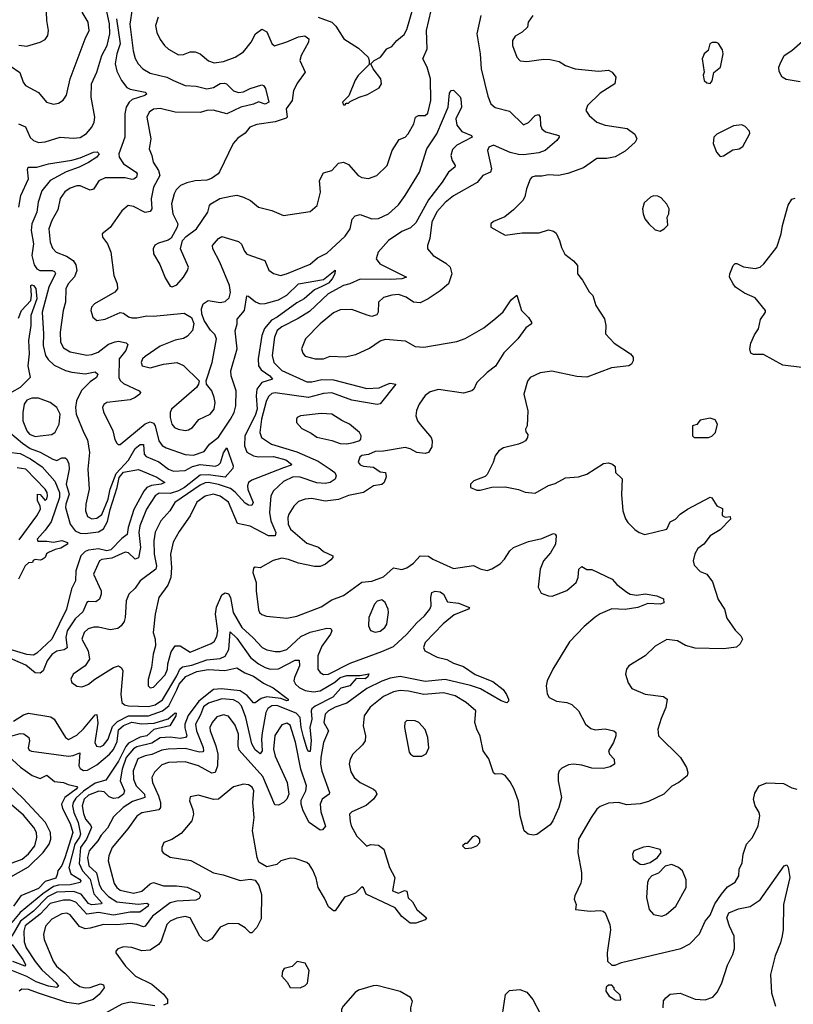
# Model space of a CAD drawing. Extents: x 2057697 to 2160550, y 827490 to 1016834.
# Tile 178 of 256: x 2127462 to 2132104, y 893096 to 899000. Entities that reach past the tile are written whole.
import ezdxf

# ---------------------------------------------------------------- set-up
doc = ezdxf.new("R2010")
doc.units = 0

msp = doc.modelspace()

# ---------------------------------------------------------------- linework, layer by layer
at = {"layer": '0CON20XD'}
for points in [[(2127455.8, 898375), (2127498.1, 898358.1), (2127525, 898292.9), (2127545, 898274.4), (2127575, 898262.7), (2127615, 898267.9), (2127705, 898294.6), (2127785, 898288.2), (2127825, 898293.8), (2127862.4, 898317.6), (2127894.6, 898355), (2127908.7, 898385), (2127913.1, 898415), (2127891, 898535), (2127894.2, 898615), (2127925, 898684.5), (2127956, 898784), (2127986.3, 898845), (2128003.6, 898915), (2128000.3, 898975), (2127974, 899105)], [(2127405, 898722.5), (2127463.1, 898683.1), (2127483.8, 898625), (2127496.9, 898605), (2127575, 898562.2), (2127624, 898505), (2127665, 898492.2), (2127695, 898498.1), (2127723, 898517), (2127743.1, 898546.9), (2127766.1, 898645), (2127854.4, 898885), (2127880, 898935), (2127872.9, 898985), (2127836.4, 899045)], [(2127456.7, 898846.7), (2127505, 898840), (2127585, 898864.2), (2127615, 898881.2), (2127632, 898905), (2127635.9, 898934.1), (2127624.4, 898995), (2127623.5, 899045)], [(2128136.5, 899065), (2128122.8, 898972.8), (2128142.7, 898812.7), (2128156, 898766), (2128174, 898734), (2128201.4, 898705), (2128245, 898678.5), (2128344.7, 898654.7), (2128385.2, 898635.2), (2128455, 898604.6), (2128521.3, 898601.3), (2128585, 898584.7), (2128625, 898593.8), (2128665, 898616.4), (2128689.9, 898619.9), (2128704, 898614), (2128745, 898572.9), (2128775, 898563.5), (2128805, 898566.7), (2128845, 898587.1), (2128915, 898608.5), (2128925, 898604.4), (2128936.4, 898586.4), (2128956.2, 898505), (2128935, 898492.4), (2128895, 898507.3), (2128865, 898493.5), (2128788.9, 898475), (2128705, 898434.8), (2128623.3, 898456.7), (2128585, 898454.8), (2128545, 898443.8), (2128395, 898446), (2128305, 898466.1), (2128265, 898463.3), (2128238.9, 898445), (2128225.3, 898415), (2128248.4, 898285), (2128238.8, 898225), (2128255.1, 898185.1), (2128262.5, 898145), (2128294.4, 898095), (2128302.4, 898065), (2128264.7, 897995), (2128251.9, 897925), (2128254.6, 897865), (2128245, 897850), (2128215, 897842.8), (2128145, 897879.5), (2128113.8, 897885), (2128075, 897854.3), (2128005, 897754), (2127957.5, 897715), (2127960, 897695), (2127988.8, 897655), (2128010, 897605), (2128027.5, 897465), (2128048.1, 897415), (2128048.8, 897385), (2128033.3, 897365), (2127910.8, 897295), (2127893.1, 897275), (2127888.6, 897255), (2127901.2, 897215), (2127925.9, 897195.9), (2127975, 897204.4), (2128065, 897244.4), (2128085, 897240.6), (2128115, 897217.5), (2128135, 897211.2), (2128165, 897211.1), (2128225, 897224.2), (2128265, 897222.2), (2128449.5, 897239.5), (2128493.5, 897213.5), (2128507.3, 897177.3), (2128500, 897135), (2128468.9, 897101.1), (2128445, 897087.9), (2128395, 897078.2), (2128305, 897042.9), (2128215, 896979.4), (2128200, 896965), (2128190.8, 896945), (2128196.7, 896925), (2128245, 896911.5), (2128325, 896933.1), (2128405, 896943.3), (2128445, 896926.9), (2128538.8, 896835), (2128536, 896815), (2128523.8, 896795), (2128373.1, 896665), (2128365.5, 896645), (2128364.6, 896615), (2128375, 896574.2), (2128391.4, 896555), (2128414, 896544), (2128455, 896536.4), (2128475, 896539.5), (2128499.4, 896555), (2128537.6, 896602.4), (2128605, 896634.3), (2128630, 896665), (2128635.6, 896705), (2128628.6, 896735), (2128615, 896773.3), (2128583.3, 896815), (2128581.2, 896835), (2128616.4, 896945), (2128643.1, 897085), (2128632.6, 897112.6), (2128607.5, 897137.5), (2128568.6, 897195), (2128555.7, 897235), (2128553.3, 897265), (2128563.1, 897295), (2128593.7, 897316.3), (2128665, 897303.8), (2128695, 897310), (2128719.1, 897330.9), (2128727.1, 897362.9), (2128721.6, 897405), (2128662.5, 897545), (2128620.4, 897625), (2128620, 897645), (2128655, 897687.5), (2128675, 897700), (2128775, 897668.9), (2128792.9, 897652.9), (2128811.2, 897611.2), (2128825, 897594.4), (2128933.8, 897555), (2128957.3, 897497.3), (2128985, 897477.1), (2129026.6, 897466.6), (2129064, 897476), (2129205, 897532.7), (2129248.8, 897571.2), (2129305, 897600), (2129415, 897701.8), (2129445.4, 897745), (2129457.2, 897802.8), (2129475, 897824.4), (2129505, 897830.9), (2129575, 897804.6), (2129615, 897807.7), (2129675, 897835.3), (2129735, 897890.4), (2129775.4, 897945), (2129861.5, 898085), (2129905.2, 898225), (2129965.8, 898314.2), (2130032.8, 898475), (2130041.7, 898558.3), (2130051.2, 898575), (2130065, 898576.2), (2130105, 898536.2), (2130108.6, 898525), (2130112.2, 898475), (2130080, 898405), (2130085, 898367.5), (2130115, 898330), (2130172.5, 898305), (2130176.2, 898295), (2130085, 898246.9), (2130059.1, 898220.9), (2130050, 898185), (2130058.1, 898155), (2130075.4, 898125.4), (2130073.5, 898115), (2130034.6, 898085), (2129997.6, 898025), (2129915, 897919.7), (2129838.3, 897781.7), (2129807.7, 897752.3), (2129755, 897729.5), (2129675, 897676.1), (2129613.2, 897605), (2129600.9, 897565), (2129623.6, 897535), (2129783.3, 897455), (2129754.6, 897445.4), (2129687.4, 897442.6), (2129505, 897444.3), (2129444.1, 897415.9), (2129405, 897405.2), (2129312.5, 897355), (2129200.3, 897249.7), (2129132.8, 897207.2), (2129035, 897158.1), (2129007.6, 897135), (2128990.2, 897095), (2128977.4, 896985), (2128987.8, 896945), (2129035, 896895.8), (2129185, 896827.8), (2129215, 896827.3), (2129275, 896841.4), (2129345, 896839.3), (2129545, 896787.3), (2129618.7, 896791.3), (2129659.5, 896810.5), (2129685, 896820.5), (2129720, 896815), (2129625, 896696.7), (2129607.5, 896692.5), (2129455, 896718.6), (2129335, 896762.2), (2129285, 896758.1), (2129195, 896733.7), (2128995, 896761.4), (2128975, 896757.9), (2128955, 896739.6), (2128940.7, 896709.3), (2128913.4, 896605), (2128902.9, 896525), (2128912.7, 896495), (2128972.2, 896455), (2129125, 896407.8), (2129252.4, 896352.4), (2129325, 896305.3), (2129353.3, 896285), (2129360.5, 896265), (2129354.4, 896245), (2129325.2, 896224.8), (2129295, 896219), (2129245, 896223.3), (2129145, 896255.6), (2129102.3, 896257.7), (2129045, 896231.4), (2128985.6, 896174.4), (2128969.4, 896145), (2128960.8, 896045), (2128969.5, 895995), (2128999.1, 895925), (2128995.3, 895904.7), (2128955, 895904.7), (2128845, 895962.5), (2128769.6, 895979.6), (2128715, 896106.6), (2128665, 896143.1), (2128625, 896154.2), (2128575, 896142.9), (2128525, 896107.5), (2128485.8, 896024.2), (2128418.9, 895931.1), (2128383.6, 895866.3), (2128367.2, 895795), (2128372.7, 895715), (2128368.4, 895655), (2128351.1, 895608.9), (2128297.8, 895535), (2128274.6, 895435), (2128263.8, 895325), (2128275.5, 895285), (2128277.3, 895245), (2128263.1, 895195), (2128253.3, 895115), (2128232.7, 895042.7), (2128233.8, 895005), (2128245, 894994), (2128265, 894997.5), (2128335, 895070.5), (2128349.7, 895105), (2128352, 895138), (2128371, 895209), (2128395, 895244.6), (2128425.6, 895245.6), (2128485, 895206.9), (2128611.9, 895258.1), (2128628.8, 895271.2), (2128645, 895300.8), (2128651.3, 895335), (2128638.1, 895435), (2128643.9, 895476.2), (2128675, 895550.6), (2128695, 895563.6), (2128715, 895556.5), (2128726.6, 895535), (2128742.6, 895445), (2128795, 895354.7), (2128864, 895294), (2128917.3, 895235), (2128945, 895221.6), (2128995, 895211.3), (2129025, 895210.8), (2129065, 895223.1), (2129149.4, 895300.6), (2129205, 895327.8), (2129305, 895351.8), (2129328.9, 895348.9), (2129334.4, 895335), (2129326.8, 895315), (2129275, 895243.3), (2129250.6, 895185), (2129251.5, 895105), (2129264.7, 895084.7), (2129285, 895072.7), (2129315, 895075.3), (2129445, 895141), (2129635, 895211.6), (2129705, 895241.6), (2129784.7, 895315), (2129845, 895382.7), (2129892.1, 895425), (2129923.5, 895465), (2129931.5, 895485), (2129929.7, 895535), (2129935.7, 895565), (2129955, 895572.9), (2129985, 895568.7), (2130004.3, 895554.3), (2130029.6, 895509.6), (2130095, 895500.6), (2130162, 895475), (2130154.2, 895465), (2130069.8, 895430.2), (2130003.5, 895376.5), (2129894.7, 895265), (2129885.4, 895235), (2129893.8, 895215), (2129967.6, 895177.6), (2130025, 895162.8), (2130065, 895141.7), (2130125, 895121.5), (2130195, 895072.2), (2130301.2, 895031.2), (2130362.3, 894982.3), (2130383.3, 894953.3), (2130394.4, 894925), (2130395, 894912.5), (2130385, 894903.1), (2130350.8, 894915), (2130227.2, 894987.2), (2130168, 895008), (2130015, 895042.9), (2129895, 895031.5), (2129745, 895060.2), (2129685, 895051.2), (2129635, 895033.1), (2129545, 894988.5), (2129425, 894900.3), (2129355, 894877.9), (2129315.4, 894855), (2129294.8, 894835.2), (2129286.6, 894785), (2129314.6, 894735), (2129285.2, 894665), (2129268.8, 894575), (2129266.8, 894535), (2129275, 894494.4), (2129321.5, 894365), (2129319.4, 894355), (2129276.2, 894325), (2129265.3, 894295), (2129268.9, 894248.9), (2129296.7, 894163.3), (2129278.3, 894141.7), (2129265, 894140), (2129200, 894185), (2129163.9, 894255), (2129150.8, 894295), (2129151.1, 894318.9), (2129179.6, 894375), (2129184, 894405), (2129148.5, 894505), (2129116.6, 894666.6), (2129085, 894768.6), (2129065, 894781.9), (2129035, 894771.9), (2128993.4, 894706.6), (2128985.3, 894625), (2128995, 894584.4), (2129067.1, 894425), (2129078.1, 894355), (2129065.6, 894325), (2129045, 894305.7), (2129015, 894289.4), (2128992.2, 894292.2), (2128921.4, 894461.4), (2128779.8, 894619.8), (2128773.3, 894645), (2128776.1, 894715), (2128755, 894770), (2128715, 894823.5), (2128685, 894832.3), (2128645, 894820), (2128617.5, 894785), (2128603.5, 894755), (2128604.7, 894735), (2128640, 894645), (2128650.5, 894595), (2128648.8, 894525), (2128635, 894485.5), (2128615, 894480.9), (2128535, 894525.7), (2128455, 894549.7), (2128355, 894545.3), (2128315, 894531.2), (2128271.5, 894488.5), (2128254.7, 894455), (2128259.7, 894425), (2128296, 894346), (2128308, 894305)], [(2128292.5, 899015), (2128277.1, 898965), (2128285, 898923.3), (2128305, 898880), (2128331.9, 898845), (2128355, 898823.3), (2128415, 898788.9), (2128445, 898790), (2128485, 898807.1), (2128515, 898806.7), (2128545, 898794.4), (2128595, 898752.5), (2128628.3, 898741.7), (2128685, 898749.4), (2128755, 898775.6), (2128805, 898807.3), (2128851.8, 898865), (2128877.8, 898915), (2128915, 898942.5), (2128945, 898926), (2128976, 898856), (2128992, 898842), (2129065, 898866), (2129135, 898897.5), (2129173, 898903), (2129196.5, 898885), (2129195.5, 898865), (2129151.4, 898785), (2129142.9, 898755), (2129175.8, 898685), (2129128.9, 898621.1), (2129105.3, 898575), (2129097.3, 898515), (2129061.6, 898465), (2129066.2, 898415), (2129061.8, 898408.2), (2128995, 898386.7), (2128885, 898371.2), (2128842.5, 898355), (2128815, 898320), (2128770.7, 898289.3), (2128742.4, 898257.6), (2128662.1, 898087.9), (2128653.8, 898075), (2128612.6, 898047.4), (2128585, 898038.1), (2128515, 898032.5), (2128465, 898020.4), (2128427.1, 898005), (2128401.2, 897978.8), (2128388.8, 897955), (2128373.6, 897895), (2128382.2, 897835), (2128410.5, 897775), (2128406.7, 897755), (2128370.3, 897689.7), (2128352.6, 897677.4), (2128295, 897660), (2128273, 897647), (2128264, 897625), (2128266.2, 897595), (2128302.6, 897532.6), (2128335, 897451.2), (2128365, 897402.5), (2128377, 897397), (2128405, 897410), (2128445, 897456), (2128469.4, 897495), (2128474.3, 897515), (2128426.4, 897625), (2128438.6, 897675), (2128460.7, 897699.3), (2128522.9, 897745), (2128592, 897845), (2128600.8, 897885), (2128610, 897895), (2128663.4, 897926.6), (2128729.4, 897940.6), (2128765, 897947.1), (2128805, 897935.8), (2128846.2, 897915), (2128895.7, 897875.7), (2128975, 897855.7), (2129045, 897826.2), (2129205, 897850), (2129247.5, 897885), (2129266.7, 897965), (2129261.9, 898035), (2129285, 898082), (2129335, 898094.3), (2129375, 898140), (2129405, 898146), (2129435, 898131.2), (2129494, 898065), (2129515, 898052.9), (2129555, 898048.1), (2129605, 898065.8), (2129667.5, 898125), (2129697.5, 898215), (2129739.4, 898280.6), (2129775, 898296), (2129792.5, 898315), (2129828, 898375), (2129838, 898415), (2129855.6, 898424.4), (2129895, 898425.6), (2129911.4, 898438.6), (2129930, 898515), (2129927.9, 898645), (2129906.7, 898715), (2129880.6, 898765), (2129908, 898825), (2129902.5, 898935), (2129931, 899055)], [(2130229.1, 899025), (2130205.5, 898914.5), (2130225.5, 898795), (2130231.5, 898705), (2130271.9, 898541.9), (2130289.4, 898495), (2130315, 898472.5), (2130400.4, 898450.4), (2130485, 898369.2), (2130515, 898382.9), (2130554.7, 898425.3), (2130575, 898431.9), (2130585.3, 898415.3), (2130586.2, 898366.2), (2130594.6, 898344.6), (2130617.4, 898327.4), (2130697.5, 898305), (2130700, 898295), (2130685.7, 898275), (2130614.4, 898215), (2130577.9, 898202.1), (2130485, 898189.1), (2130455, 898191), (2130405, 898203.6), (2130305, 898246.8), (2130277.5, 898235), (2130269.4, 898215), (2130293.5, 898105), (2130288.1, 898085), (2130240.8, 898065), (2130206.9, 898023.1), (2130066.1, 897943.9), (2130015, 897903.8), (2129965, 897848.1), (2129936.1, 897785), (2129922.4, 897687.6), (2129908.9, 897645), (2129910, 897625), (2129942.5, 897585), (2130020, 897540), (2130045.5, 897515), (2130054.5, 897475), (2130035, 897415.8), (2129985.9, 897374.1), (2129913.7, 897326.3), (2129865, 897302.2), (2129825.4, 897305.4), (2129782, 897335), (2129735, 897351.5), (2129695, 897347.9), (2129645, 897333.1), (2129614.4, 897305), (2129613.8, 897245), (2129605, 897230), (2129575, 897219.2), (2129547.5, 897227.5), (2129455, 897260.9), (2129385, 897260.4), (2129345, 897242.1), (2129265, 897176.5), (2129178, 897085), (2129154, 897025), (2129160.9, 897000.9), (2129175, 896981.2), (2129235, 896965.7), (2129285, 896966.9), (2129325, 896981.1), (2129415, 896977.3), (2129478.9, 896991.1), (2129560.3, 897029.7), (2129625, 897073.8), (2129656.4, 897083.6), (2129775, 897074), (2129835, 897040.8), (2129886.8, 897036.8), (2130085, 897070.4), (2130135, 897088.2), (2130248.1, 897151.9), (2130319.5, 897210.5), (2130363.1, 897246.9), (2130410.8, 897319.2), (2130445, 897347.5), (2130474, 897255), (2130514.4, 897214.4), (2130533.3, 897185), (2130532.5, 897175), (2130499.1, 897150.9), (2130450.8, 897085), (2130367.6, 897002.4), (2130317.7, 896922.3), (2130268, 896885), (2130205.8, 896825), (2130186.4, 896783.6), (2130175, 896774), (2130125, 896760.6), (2129975, 896781.5), (2129925, 896767.3), (2129895, 896745.6), (2129858.9, 896695), (2129843.9, 896656.1), (2129839.5, 896625), (2129848.9, 896595), (2129865, 896571.4), (2129931.9, 896495), (2129938.1, 896475), (2129935, 896437.5), (2129916, 896405), (2129895, 896398.1), (2129845, 896404.3), (2129805, 896427.1), (2129775, 896434.6), (2129645, 896412.5), (2129595, 896410), (2129555, 896393.3), (2129515, 896386.7), (2129502.7, 896377.3), (2129492.7, 896347.3), (2129505, 896330.8), (2129525, 896322.2), (2129585.7, 896315.7), (2129625, 896287.5), (2129656.7, 896285), (2129661.7, 896258.3), (2129650, 896225), (2129635, 896212.5), (2129585, 896204), (2129525, 896164.4), (2129435, 896145.9), (2129375, 896123.2), (2129295, 896111.8), (2129215, 896128.5), (2129174.6, 896125.4), (2129135, 896110), (2129106.9, 896083.1), (2129076.2, 896035), (2129070.6, 896015), (2129073.7, 895975), (2129087.7, 895945), (2129185, 895860.9), (2129255, 895835.8), (2129285, 895810), (2129341.2, 895785), (2129341.2, 895775), (2129329.7, 895760.3), (2129297.5, 895735), (2129265, 895720), (2129231.5, 895721.5), (2129135, 895740), (2129075, 895763.3), (2129035, 895770.4), (2128983.8, 895756.2), (2128905, 895712), (2128875, 895716.2), (2128865, 895710), (2128861.2, 895685), (2128881.2, 895625), (2128880.6, 895575), (2128895, 895460), (2128902, 895445), (2128915, 895432.5), (2128942.6, 895422.6), (2129065, 895410.5), (2129125, 895423.5), (2129271.7, 895478.3), (2129335, 895520), (2129405, 895547.5), (2129515, 895626.7), (2129575, 895632.5), (2129645, 895658.8), (2129705, 895713.3), (2129755, 895702), (2129785, 895712), (2129825, 895740.8), (2129865, 895784), (2129915, 895782.5), (2129942, 895765), (2130065, 895708.1), (2130185, 895726.2), (2130225, 895706.7), (2130267, 895697), (2130295, 895706.2), (2130345, 895737.5), (2130370.6, 895765), (2130402.9, 895815), (2130424.7, 895835.3), (2130515, 895870), (2130595, 895888.1), (2130665, 895919.2), (2130675.6, 895915.6), (2130682, 895905), (2130677.1, 895855), (2130648, 895802), (2130606, 895755), (2130584.4, 895705), (2130574.1, 895595.9), (2130590.8, 895560.8), (2130635, 895544), (2130657.7, 895542.3), (2130745, 895577.5), (2130801.2, 895625), (2130813.8, 895655), (2130816.7, 895705), (2130835, 895720), (2130865, 895703.3), (2130895, 895703.3), (2131017.5, 895645), (2131045, 895613.3), (2131105, 895566), (2131125, 895554.3), (2131165, 895548.6), (2131215, 895557.5), (2131285.7, 895545.7), (2131325, 895527.5), (2131327.1, 895502.9), (2131305.5, 895494.5), (2131231.1, 895498.9), (2131171.2, 895475), (2131095, 895463.8), (2131015, 895466.8), (2130945, 895436.5), (2130915, 895416.7), (2130849.5, 895360.5), (2130761, 895269), (2130661.5, 895105), (2130628.1, 895035), (2130620.6, 895005), (2130626.6, 894956.6), (2130640, 894935), (2130683, 894913), (2130745.4, 894905.4), (2130775, 894894.2), (2130815.4, 894855.4), (2130858.1, 894775), (2130889.1, 894749.1), (2130915, 894740.5), (2130975, 894746.4), (2131026.3, 894736.3), (2131040, 894725), (2131040, 894705), (2131025.6, 894665), (2130994.2, 894615), (2131000.8, 894595), (2131029.4, 894565), (2131030.8, 894535), (2131005, 894518.9), (2130965, 894509.4), (2130895, 894510.8), (2130835, 894528.8), (2130785, 894534.5), (2130755, 894532.2), (2130715, 894512.5), (2130699.2, 894495), (2130693.1, 894475), (2130693.3, 894435), (2130712.7, 894335), (2130696.7, 894275), (2130661.5, 894195), (2130645, 894170.8), (2130565.5, 894114.5), (2130545, 894109.4), (2130512.5, 894115), (2130490, 894135), (2130465.6, 894225.6), (2130454.6, 894314.6), (2130430, 894385), (2130405, 894430), (2130375, 894468), (2130355, 894477.5), (2130315, 894476.2), (2130304.2, 894484.2), (2130276.8, 894566.8), (2130244, 894615), (2130224.3, 894704.3)], [(2129254, 899015), (2129335.4, 898985.4), (2129359.8, 898959.8), (2129406.2, 898885), (2129495, 898828.8), (2129552.5, 898775), (2129560, 898755), (2129558.3, 898731.7), (2129493.3, 898665), (2129475, 898637.5), (2129437, 898543), (2129400, 898505), (2129405, 898490), (2129415, 898490), (2129421.7, 898498.3), (2129435, 898500), (2129445, 898510), (2129500, 898535), (2129549.5, 898550.5), (2129619.5, 898590.5), (2129633.3, 898615), (2129630, 898645), (2129582.5, 898705), (2129570, 898735), (2129590, 898755), (2129627.5, 898775), (2129664.5, 898825.5), (2129695, 898838), (2129725.7, 898875), (2129768.8, 898911.2), (2129785, 898941.2), (2129821.5, 899065)], [(2130541.2, 899025), (2130514, 898985), (2130508.8, 898955), (2130478, 898925), (2130435, 898900), (2130418.8, 898875), (2130420, 898845), (2130444.4, 898775), (2130465, 898752), (2130505, 898748), (2130608, 898762), (2130645, 898761.2), (2130698.3, 898748.3), (2130736.7, 898725), (2130795, 898704.2), (2130935, 898690), (2130995, 898696.2), (2131017.5, 898685), (2131040, 898655), (2131033.3, 898615), (2130945, 898559.2), (2130868.8, 898485), (2130858.8, 898455), (2130878.8, 898425), (2130925.5, 898385.5), (2130975, 898366.5), (2131106.4, 898346.4), (2131152.7, 898312.7), (2131165.6, 898285), (2131155.7, 898265), (2131095, 898210.5), (2131035, 898176.5), (2130985, 898167.1), (2130925, 898166.4), (2130845, 898110.6), (2130751.7, 898078.3), (2130695, 898065.8), (2130635, 898069.2), (2130595, 898061.4), (2130555, 898062), (2130535, 898056), (2130525, 898042.5), (2130503.1, 897985), (2130493.4, 897936.6), (2130480.8, 897915), (2130425, 897858.8), (2130372.3, 897817.7), (2130305, 897790), (2130290, 897775), (2130290, 897755), (2130375, 897706.7), (2130477.7, 897722.3), (2130578.8, 897721.2), (2130635, 897738.6), (2130665, 897731.9), (2130680.4, 897720.4), (2130701.4, 897675), (2130712.7, 897632.7), (2130733.9, 897593.9), (2130785, 897553.8), (2130810, 897525), (2130810, 897475), (2130838.3, 897438.3), (2130878.3, 897368.3), (2130901.2, 897345), (2130920, 897285), (2130971.2, 897205), (2130980, 897165), (2130976.7, 897115), (2131029.8, 897059.8), (2131126.7, 896995), (2131143.3, 896975), (2131143.3, 896955), (2131132.5, 896935), (2131117.5, 896925), (2131013, 896913)], [(2128044, 899004), (2128065.6, 898855.6), (2128044.8, 898795), (2128036.1, 898735), (2128045, 898691.9), (2128072.7, 898635), (2128105, 898593.5), (2128125, 898582.8), (2128215.2, 898565.2), (2128225.6, 898555), (2128213.8, 898545), (2128138, 898522), (2128119.8, 898505), (2128101.9, 898475), (2128092.4, 898435), (2128092.3, 898295), (2128056.4, 898195), (2128059.7, 898175), (2128085, 898135.5), (2128161.5, 898085), (2128166.9, 898075), (2128162.5, 898055), (2128147.6, 898042.4), (2128135, 898040.7), (2128095, 898050.5), (2127975, 898051.1), (2127937.6, 898032.4), (2127914.2, 897995.8)], [(2131605, 898617.5), (2131616.4, 898633.6), (2131626.4, 898683.6), (2131667.1, 898715), (2131682.9, 898795), (2131679.7, 898819.7), (2131655.9, 898855.9), (2131643, 898863), (2131617, 898863), (2131602.5, 898855), (2131593.3, 898815), (2131570, 898795), (2131556.7, 898765), (2131570, 898685), (2131563.3, 898666.7), (2131570, 898635), (2131585, 898620), (2131605, 898617.5)], [(2132145, 898626.7), (2132060.2, 898640.2), (2132038, 898655), (2132019.5, 898689.5), (2132018, 898715), (2132025.7, 898734.3), (2132050, 898785), (2132095.6, 898814.4), (2132158.6, 898871.4)], [(2131665, 898180), (2131685, 898182.5), (2131741.2, 898218.8), (2131780, 898225), (2131800.7, 898239.3), (2131843, 898317), (2131840.7, 898330.7), (2131815, 898360), (2131795, 898368.8), (2131745, 898363.8), (2131645, 898312.5), (2131627.5, 898295), (2131623, 898257), (2131642.5, 898205), (2131665, 898180)], [(2127458, 897875), (2127469.1, 897945), (2127514.8, 898045), (2127508.6, 898101.4), (2127514.1, 898115.9), (2127565, 898114.7), (2127635, 898135.4), (2127775, 898158), (2127825, 898171.6), (2127905.4, 898205.4), (2127926.4, 898206.4), (2127938.6, 898195), (2127925, 898175.6), (2127875, 898142.8), (2127820, 898115), (2127742.1, 898087.9), (2127645.5, 898034.5), (2127595.9, 897974.1), (2127573.3, 897905), (2127564.8, 897845), (2127535.4, 897774.6), (2127532.2, 897735), (2127546.2, 897655), (2127535.8, 897585), (2127549.6, 897529.6), (2127566.1, 897506.1), (2127584.2, 897495), (2127656.6, 897496.6), (2127670.6, 897490.6), (2127677, 897477), (2127636.9, 897395), (2127597, 897245), (2127606.1, 897115), (2127604.2, 897045), (2127617.9, 896985), (2127632.4, 896962.4), (2127668.5, 896928.5), (2127736.7, 896896.7), (2127775, 896885.3), (2127855, 896875.5), (2127915, 896887.5), (2127930.8, 896875), (2127924, 896855), (2127885, 896828.5), (2127834, 896776), (2127803.8, 896715), (2127797.1, 896675), (2127802.2, 896635), (2127847.9, 896522.1), (2127869.6, 896479.6), (2127881.8, 896405), (2127871.2, 896305), (2127879.2, 896185), (2127859.2, 896095), (2127857.5, 896055), (2127870.1, 896020.1), (2127895, 896006), (2127925, 896011.2), (2127955, 896033.4), (2127993.8, 896123.8), (2128005.7, 896185), (2128040.6, 896279.4), (2128115, 896359.3), (2128155, 896428.6), (2128185, 896452.4), (2128205, 896452.5), (2128210, 896395), (2128220.4, 896380.4), (2128297.8, 896347.8), (2128354.8, 896304.8), (2128385, 896293), (2128455, 896296.1), (2128499.2, 896320.8), (2128545, 896333.3), (2128636.8, 896323.2), (2128655, 896330), (2128667.2, 896342.8), (2128685, 896402.5), (2128705, 896432.5), (2128743.6, 896325), (2128741.9, 896308.1), (2128695, 896257.3), (2128595, 896271.2), (2128545, 896268.2), (2128450.6, 896195), (2128415.8, 896175), (2128365, 896158.7), (2128299.5, 896160.5), (2128275.8, 896145), (2128223, 896065), (2128184, 895965), (2128177.5, 895925), (2128187.7, 895835), (2128175, 895773.1), (2128155, 895765.5), (2128115, 895802.9), (2128095, 895806.7), (2128015, 895769.8), (2127955, 895762.5), (2127942.2, 895755), (2127906.2, 895675), (2127950.7, 895575), (2127951.5, 895555), (2127941.9, 895525), (2127920.2, 895509.8), (2127875, 895510.4), (2127865, 895504.3), (2127841.7, 895448.3), (2127795, 895407.9), (2127746.7, 895335), (2127738.6, 895295), (2127746.5, 895233.5), (2127728.9, 895221.1), (2127685, 895212.4), (2127655, 895192.8), (2127626.4, 895155), (2127603.9, 895096.1), (2127585, 895081.1), (2127555, 895083.5), (2127498.8, 895128.8), (2127375, 895183.6)], [(2127914.2, 897995.8), (2127905, 897983.6), (2127885, 897978.2), (2127825, 898003.8), (2127805, 898003.8), (2127765, 897990), (2127732.6, 897967.4), (2127705, 897928), (2127690.8, 897859.2), (2127654.7, 897795.3), (2127637.9, 897745), (2127645.3, 897665), (2127659.1, 897629.1), (2127681.9, 897605), (2127742.5, 897582.5), (2127782.5, 897555), (2127799.8, 897529.8), (2127806, 897495), (2127791.4, 897458.6), (2127753.1, 897415), (2127738.5, 897385), (2127737.1, 897305), (2127724, 897255), (2127705.3, 897125.3), (2127708, 897065), (2127725, 897032.2), (2127765, 897007.7), (2127865, 896988.2), (2127895, 896991.8), (2127934, 897006), (2127995, 897053.3), (2128035, 897068.9), (2128055, 897071.1), (2128101.2, 897061.2), (2128111.2, 897051.2), (2128099.5, 897015), (2128059.8, 896965), (2128056.5, 896855), (2128065.6, 896835.6), (2128085, 896818.4), (2128180, 896775), (2128188, 896765), (2128184.2, 896755), (2128156.2, 896733.8), (2128125, 896720.3), (2127985, 896704.5), (2127966.9, 896693.1), (2127960, 896675), (2127965, 896648), (2128021.4, 896535), (2128032.7, 896482.7), (2128045, 896460), (2128053, 896453), (2128065, 896453.3), (2128215, 896575.4), (2128245, 896587.3), (2128265, 896580.4), (2128274.7, 896565), (2128297.1, 896475), (2128316.6, 896446.6), (2128341.8, 896431.8), (2128455, 896392.8), (2128505, 896389.3), (2128569.2, 896410.8), (2128600.5, 896455), (2128655, 896496.6), (2128728.1, 896605), (2128748.3, 896645), (2128759.5, 896685), (2128760.8, 896775), (2128732, 896865), (2128728.6, 896895), (2128767.6, 897025), (2128755.5, 897134.5), (2128766.7, 897175), (2128766.4, 897203.6), (2128812, 897255), (2128825, 897343.8), (2128835, 897342.5), (2128877.4, 897307.4), (2128905, 897296), (2128935, 897297.1), (2129015, 897319.6), (2129065, 897348), (2129135, 897416.5), (2129285, 897440.9), (2129355, 897497.5), (2129353.8, 897475), (2129337.5, 897445), (2129315, 897420.5), (2129275, 897399.1), (2129231, 897379), (2129168.9, 897325), (2129125, 897300.9), (2129007.2, 897215), (2128972.5, 897197.5), (2128931.9, 897148.1), (2128914.8, 897105), (2128893.4, 896965), (2128896, 896925), (2128910.2, 896900.2), (2128962.3, 896865), (2128980, 896845), (2128916, 896825), (2128885.2, 896785), (2128880.7, 896745), (2128886.6, 896665), (2128874.2, 896625.8), (2128813, 896505), (2128810.4, 896445), (2128825, 896407.3), (2128864.2, 896385), (2128895, 896378.6), (2128985, 896380.9), (2129059.9, 896359.9), (2129093.8, 896335), (2129091.8, 896328.2), (2129045, 896311.7), (2128855, 896239.2), (2128835.3, 896225), (2128829.6, 896205), (2128831.8, 896181.8), (2128863.6, 896105), (2128855, 896086.9), (2128835, 896088.2), (2128815, 896100), (2128756, 896166), (2128727.7, 896187.7), (2128655, 896212.2), (2128595, 896224.3), (2128575, 896222.7), (2128545, 896208.7), (2128393.4, 896105), (2128363.6, 896055), (2128308.5, 895995), (2128274.3, 895925.7), (2128267.6, 895875), (2128269.1, 895795), (2128283.8, 895725), (2128280, 895705), (2128184.5, 895635), (2128155, 895590), (2128118, 895555), (2128101.1, 895515), (2128096.4, 895445), (2128096.2, 895415), (2128088.7, 895391.3), (2128072.2, 895365), (2128051.5, 895348.5), (2128005, 895341.5), (2127935, 895357.3), (2127907.1, 895357.1), (2127873.2, 895346.8), (2127849.1, 895325), (2127834.6, 895285), (2127873.2, 895215), (2127881.8, 895165), (2127855, 895124.2), (2127784.2, 895075), (2127770, 895045), (2127774.5, 895024.5), (2127805, 895002.5), (2127835, 894999.2), (2127852.5, 895005), (2127876.2, 895015), (2127913.9, 895046.1), (2128025, 895115.5), (2128055, 895124.3), (2128073.1, 895113.1), (2128081.5, 895095), (2128068.8, 894955), (2128075, 894904.3), (2128091.2, 894891.2), (2128115.2, 894885.2), (2128235, 894882), (2128275, 894891.4), (2128319, 894921), (2128405.3, 895065.3), (2128423.9, 895106.1), (2128440, 895120), (2128495, 895129.4), (2128585, 895161.1), (2128665, 895169), (2128695, 895182.8), (2128717, 895223), (2128725, 895328.6), (2128765, 895290.6), (2128847.1, 895175), (2128895, 895136.3), (2128935, 895114.2), (2128965, 895105.3), (2129015, 895106.2), (2129115, 895159.6), (2129139.1, 895159.1), (2129141.8, 895125), (2129110.8, 895055), (2129107.6, 895035), (2129117.3, 895015), (2129138.2, 894995), (2129175, 894976.5), (2129225, 894968.7), (2129265, 894976.1), (2129352.3, 895027.7), (2129385, 895054.8), (2129425, 895068), (2129505, 895066.8), (2129557.3, 895077.3), (2129551.7, 895058.3), (2129535, 895046.9), (2129480.9, 895049.1), (2129442.5, 895005), (2129388.8, 894991.2), (2129341.9, 894938.1), (2129235, 894882.9), (2129215, 894867), (2129210.7, 894855), (2129215.4, 894805), (2129203.4, 894755), (2129212, 894678), (2129205, 894611.5), (2129195, 894610.5), (2129187.3, 894625), (2129165, 894700), (2129150.8, 894755), (2129146.1, 894815), (2129121.7, 894841.7), (2129005, 894887.1), (2128975, 894884.4), (2128950.3, 894869.7), (2128938.5, 894845), (2128916.8, 894723.2), (2128912.3, 894685), (2128916.4, 894615), (2128905, 894597.3), (2128875, 894621.5), (2128855, 894656.7), (2128818.5, 894815), (2128793.3, 894885), (2128775, 894905.8), (2128745, 894921.6), (2128675, 894927.4), (2128595, 894900.5), (2128565, 894879.1), (2128548.2, 894831.8), (2128517.9, 894775), (2128522.9, 894735), (2128563.9, 894635), (2128565.3, 894615), (2128560.4, 894609.6), (2128541.7, 894608.3), (2128455, 894629), (2128353.9, 894626.1), (2128315, 894619.3), (2128255, 894592.7), (2128215, 894586.3), (2128171.8, 894568.2), (2128143.5, 894495), (2128145.2, 894445), (2128161.2, 894405), (2128211.9, 894355), (2128213.5, 894336.5), (2128138.7, 894311.3), (2128084.1, 894275), (2128025, 894218.9), (2127989.2, 894150.8), (2127950.7, 894109.3), (2127930.5, 894075), (2127878.3, 894015), (2127869.1, 893975), (2127877.7, 893925), (2127923.9, 893883.9), (2127939.8, 893815), (2127954.1, 893785), (2127995, 893741), (2128045, 893709.5), (2128173.3, 893696.7), (2128225, 893701.8), (2128235.8, 893695.8), (2128233.3, 893685), (2128182.5, 893647.5), (2128125, 893648.1), (2128025, 893630.8), (2127934.9, 893645.1), (2127865, 893636.7), (2127798.3, 893708.3), (2127765, 893720.8), (2127725, 893720), (2127645, 893699.6), (2127584.3, 893635.7), (2127495, 893565.8), (2127487.3, 893535), (2127489.3, 893470.7), (2127500.3, 893435), (2127555, 893352.6), (2127595, 893302.9), (2127680.3, 893225), (2127694.4, 893205), (2127684.5, 893195.5), (2127635, 893205.2), (2127561.3, 893231.3), (2127505, 893262.6), (2127415, 893298.4)], [(2131305, 897732.5), (2131330, 897745), (2131351.7, 897768.3), (2131346.7, 897815), (2131356.7, 897835), (2131360, 897865), (2131344.1, 897894.1), (2131311.7, 897931.7), (2131292, 897942), (2131265, 897943.3), (2131247.5, 897935), (2131209.3, 897900.7), (2131200, 897865), (2131203.3, 897835), (2131213.8, 897805), (2131236.1, 897776.1), (2131275, 897740), (2131305, 897732.5)], [(2132155, 896914.5), (2132041.5, 896928.5), (2131925, 896992.9), (2131865, 896991.5), (2131849.1, 896999.1), (2131842.2, 897025), (2131849.7, 897060.3), (2131870.3, 897109.7), (2131896, 897145), (2131907.7, 897202.3), (2131936.7, 897245), (2131936.7, 897255), (2131875, 897332.5), (2131810.6, 897360.6), (2131757.5, 897395), (2131742.2, 897415), (2131721.4, 897455), (2131722.5, 897475), (2131743.9, 897526.1), (2131755, 897537.5), (2131765, 897536.7), (2131805, 897517.5), (2131875, 897508.5), (2131904.6, 897515.4), (2131927.1, 897535), (2132005, 897636), (2132031.4, 897715), (2132038.6, 897765), (2132072.5, 897887.5), (2132095, 897922.5), (2132115, 897928.8)], [(2127455, 897210), (2127472.9, 897255), (2127528.4, 897315), (2127533.6, 897345), (2127528.9, 897405), (2127535, 897410), (2127545, 897406.7), (2127558.3, 897388.3), (2127565.5, 897325), (2127529.7, 897225), (2127528.9, 897165), (2127514.3, 897075), (2127520.2, 896995), (2127511.4, 896925), (2127525.6, 896855), (2127466.1, 896793.9), (2127414.7, 896765.3)], [(2131013, 896913), (2130865, 896856.7), (2130805, 896860.6), (2130655, 896892.5), (2130585, 896882), (2130526.1, 896853.9), (2130508.3, 896831.7), (2130488, 896755), (2130512, 896655), (2130506.7, 896565), (2130497.5, 896545), (2130498.3, 896528.3), (2130511.7, 896511.7), (2130510, 896495), (2130497.5, 896475), (2130480, 896465), (2130455, 896453.8), (2130365, 896432.5), (2130336.2, 896415), (2130314.2, 896385), (2130302.5, 896345), (2130267.7, 896272.3), (2130255, 896261.2), (2130186.7, 896235), (2130166.2, 896215), (2130167.5, 896195), (2130205, 896177.5), (2130225, 896177.5), (2130295, 896196.7), (2130375, 896198.8), (2130455, 896182), (2130495, 896166), (2130555, 896160), (2130635, 896206.2), (2130675, 896218.8), (2130737.7, 896252.3), (2130815, 896259.2), (2130865.8, 896274.2), (2130965, 896337.5), (2130995, 896342.5), (2131020, 896335), (2131035, 896320), (2131037.5, 896285), (2131076.1, 896246.1), (2131072.4, 896152.4), (2131082, 896055), (2131097.3, 896007.3), (2131111.2, 895985), (2131153.2, 895943.2), (2131180, 895925), (2131213, 895913), (2131345, 895944), (2131365, 895989.4), (2131397.5, 896005), (2131425, 896034.2), (2131468.8, 896065), (2131605, 896136.7), (2131615, 896132.5), (2131644.1, 896084.1), (2131678.3, 896068.3), (2131677, 896027), (2131695, 896017.5), (2131725, 896020), (2131726.7, 896005), (2131665, 895941.4), (2131604.7, 895905.3), (2131566.9, 895855), (2131531.1, 895828.9), (2131513.6, 895796.4), (2131502.5, 895755), (2131508.7, 895728.7), (2131545, 895691.4), (2131585.5, 895675.5), (2131619.7, 895629.7), (2131653.4, 895523.4), (2131690.6, 895465), (2131705, 895410), (2131755, 895338.8), (2131790, 895305), (2131800, 895285), (2131785, 895257.5), (2131763.6, 895236.4), (2131685, 895227.5), (2131515, 895232), (2131457.9, 895247.9), (2131410, 895275), (2131345, 895282.5), (2131275, 895243.3), (2131214.1, 895185.9), (2131117.5, 895125), (2131103.3, 895105), (2131096.7, 895075), (2131112.3, 895022.3), (2131135, 894990), (2131215, 894956), (2131325, 894941.2), (2131346.1, 894926.1), (2131339.2, 894875), (2131311.1, 894808.9), (2131292, 894745), (2131296, 894705), (2131427.1, 894575), (2131464, 894515), (2131471.2, 894485), (2131467.5, 894465), (2131417.5, 894425), (2131375.9, 894404.1), (2131326.7, 894355), (2131235, 894311.9), (2131185, 894298.1), (2131105, 894291.5), (2131055, 894305.5), (2130995, 894302.5), (2130945, 894282), (2130925, 894266.2), (2130890.8, 894215), (2130814.4, 894085), (2130811.4, 894005), (2130832.9, 893885), (2130834.1, 893845.9), (2130828.8, 893821.2), (2130793.3, 893745), (2130790, 893725), (2130801.2, 893695), (2130797.5, 893665), (2130885, 893653.8), (2130945, 893658.8), (2130963.9, 893653.9), (2130974.3, 893644.3), (2131002.5, 893575), (2131007.7, 893542.3), (2130987.5, 893405), (2130990, 893355), (2131015, 893330), (2131035, 893330), (2131073.6, 893346.4), (2131429.1, 893430.9), (2131482.2, 893457.8), (2131541.1, 893518.9), (2131575, 893594.3), (2131605, 893630.6), (2131632.5, 893697.5), (2131673.1, 893756.9), (2131710, 893800), (2131755, 893828.8), (2131777.5, 893865), (2131780, 893905), (2131797, 893943), (2131803.2, 893996.8), (2131822.5, 894055), (2131860, 894095), (2131894, 894165), (2131902.9, 894225), (2131898.6, 894245), (2131875.6, 894285), (2131865.9, 894324.1), (2131872.5, 894362.5), (2131900, 894405), (2131945, 894424.4), (2132045, 894419.4), (2132095, 894392.9), (2132125, 894385.8)], [(2127555, 896500.9), (2127585, 896503.4), (2127655, 896511.5), (2127675, 896525.6), (2127699.6, 896575), (2127705.5, 896635), (2127685.5, 896675), (2127645.8, 896704.2), (2127575, 896729.6), (2127535, 896730.8), (2127505, 896717.3), (2127488.8, 896695), (2127480.3, 896645), (2127481.2, 896595), (2127505.3, 896535), (2127521.5, 896515), (2127555, 896500.9)], [(2129425, 896457.1), (2129465, 896463.8), (2129503.8, 896476.2), (2129510, 896485), (2129512, 896505), (2129502, 896525), (2129441.2, 896575), (2129395.5, 896595.5), (2129335, 896634.3), (2129271.3, 896638.7), (2129146.4, 896623.6), (2129127.5, 896615), (2129122.5, 896605), (2129123.9, 896583.9), (2129155, 896548.8), (2129210.9, 896520.9), (2129245, 896495.8), (2129335, 896477.1), (2129385, 896458.6), (2129425, 896457.1)], [(2131595, 896493.3), (2131615, 896502.5), (2131636.7, 896525), (2131648.8, 896575), (2131635, 896600), (2131605, 896610), (2131545, 896597.5), (2131525, 896572.5), (2131500, 896565), (2131500, 896505), (2131510, 896495), (2131595, 896493.3)], [(2127404.2, 896525), (2127480.1, 896460.1), (2127525, 896428.5), (2127585, 896406.5), (2127661.5, 896365)], [(2127661.5, 896365), (2127685, 896357.1), (2127715, 896371.5), (2127735, 896373.1), (2127745, 896364.3), (2127756.3, 896336.3), (2127760.2, 896305), (2127742, 896215), (2127760, 896155), (2127738.3, 896095), (2127738, 896075), (2127764.8, 895975), (2127795, 895933.8), (2127825, 895920.7), (2127855, 895918.5), (2127935, 895927.8), (2127965, 895946.7), (2127989.2, 895990.8), (2128005, 896061.9), (2128047.9, 896195), (2128058.7, 896255), (2128085, 896286.6), (2128175, 896303.2), (2128285, 896257.1), (2128332.5, 896225), (2128311.2, 896215), (2128253, 896207), (2128225.8, 896194.2), (2128206.9, 896173.1), (2128147.7, 896062.3), (2128113.9, 895955), (2128107.3, 895912.7), (2128075, 895889.6), (2128008.8, 895821.2), (2127985, 895814.7), (2127935, 895826.6), (2127875, 895818.3), (2127855, 895810.3), (2127829.6, 895785), (2127799.2, 895695), (2127797.1, 895635), (2127772.4, 895587.6), (2127742.6, 895465), (2127654.8, 895285.2), (2127565, 895201.1), (2127545, 895190), (2127505, 895192.9), (2127365, 895235.8)], [(2127395, 896405.4), (2127465, 896398.3), (2127527.2, 896367.2), (2127598, 896318), (2127672.9, 896232.9), (2127701.2, 896165), (2127701.9, 896135), (2127651.1, 895988.9), (2127615, 895938.9), (2127567.5, 895885), (2127572, 895872), (2127625, 895872.9), (2127665, 895866.2), (2127715, 895876), (2127750, 895865), (2127748.8, 895855), (2127709.1, 895830.9), (2127675, 895823.6), (2127636.2, 895805), (2127623.3, 895796.7), (2127614.3, 895775.7), (2127597.9, 895762.1), (2127585, 895758), (2127555, 895762.5), (2127543.3, 895756.7), (2127540, 895745), (2127515, 895743.3), (2127495, 895724.4), (2127456.2, 895645)], [(2127459.4, 895880.6), (2127564.5, 896025), (2127586.7, 896065), (2127586, 896085), (2127568.6, 896115), (2127570, 896155), (2127585, 896152.5), (2127615, 896116.2), (2127625, 896126.2), (2127628.3, 896145), (2127627, 896165), (2127615, 896184.4), (2127498.5, 896305), (2127446.7, 896313.3)], [(2129595, 895326.9), (2129625, 895333.3), (2129652.5, 895355), (2129664.2, 895375), (2129675.8, 895445), (2129674, 895465), (2129656, 895505), (2129635, 895520), (2129607.7, 895512.3), (2129591.2, 895495), (2129556.9, 895415), (2129555.7, 895365), (2129567.8, 895337.8), (2129595, 895326.9)], [(2127425, 894793.4), (2127485, 894830.8), (2127515, 894841.2), (2127649.8, 894819.8), (2127670, 894805), (2127738.1, 894695), (2127755, 894683.1), (2127805, 894709.6), (2127845, 894746.7), (2127915, 894832), (2127925, 894833.8), (2127931.8, 894781.8), (2127913.2, 894665), (2127923.6, 894643.6), (2127945, 894638.5), (2127965, 894648.8), (2127994.2, 894685), (2128018.9, 894761.1), (2128048.5, 894791.5), (2128115.2, 894824.8), (2128235.1, 894824.9), (2128320.2, 894855), (2128357.1, 894885), (2128405, 894980.3), (2128419.3, 895015), (2128459.7, 895060.3), (2128525, 895091.2), (2128592.7, 895102.7), (2128693.6, 895096.4), (2128765, 895114), (2128814.1, 895084.1), (2128865, 895063.6), (2128925, 895020.9), (2128983.6, 894993.6), (2129072.5, 894925), (2129072.5, 894917.5), (2129065, 894916), (2129030, 894930), (2128945, 894939.3), (2128910.6, 894929.4), (2128875, 894903.5), (2128865, 894903.6), (2128827.7, 894947.7), (2128785, 894976.1), (2128672.7, 894987.3), (2128625, 894982.8), (2128536.4, 894913.6), (2128473.2, 894826.8), (2128453.9, 894775), (2128453.6, 894753.6), (2128466.2, 894705), (2128458.2, 894695), (2128425, 894688.8), (2128365, 894696.4), (2128305, 894693.4), (2128255, 894661.4), (2128165, 894638.6), (2128145, 894628.3), (2128100.8, 894575), (2128077.1, 894505), (2128066.1, 894435), (2128090.8, 894375), (2128085.8, 894355), (2128055, 894332.9), (2128025, 894330.6), (2128000.2, 894340.2), (2127969, 894369), (2127937.1, 894372.9), (2127875, 894349.6), (2127848.8, 894325), (2127836.4, 894285), (2127845, 894240), (2127857.3, 894205), (2127888.4, 894168.4), (2127893, 894155), (2127863.1, 894085), (2127826.4, 894035), (2127820.1, 893940.1), (2127839.7, 893895), (2127884.5, 893845), (2127908, 893758), (2127954.5, 893705), (2127952.7, 893697.3), (2127915, 893694.4), (2127893, 893693), (2127875, 893699.5), (2127830.6, 893755), (2127785, 893772), (2127685, 893768.3), (2127629.1, 893740.9), (2127545.4, 893655), (2127466.7, 893595), (2127415.5, 893505)], [(2130224.3, 894704.3), (2130204.2, 894745), (2130193.8, 894785), (2130200, 894855), (2130141.4, 894905), (2130075, 894945.8), (2130005, 894963.7), (2129887.4, 894952.6), (2129795, 894974.2), (2129745, 894976.7), (2129705, 894970), (2129645, 894941.8), (2129565, 894877.8), (2129530, 894825), (2129523.3, 894765), (2129538.1, 894705), (2129535.8, 894675), (2129518.9, 894651.1), (2129460.8, 894595), (2129444.5, 894565.5), (2129439.2, 894535), (2129449.1, 894489.1), (2129470, 894455), (2129505.7, 894425), (2129585.8, 894385), (2129597.5, 894375), (2129604.3, 894355), (2129585.6, 894325), (2129541.9, 894288.1), (2129455, 894249.2), (2129441.4, 894235), (2129445, 894192.5), (2129451.8, 894165), (2129485, 894102.9), (2129545, 894043.3), (2129566.7, 894053.3), (2129615, 894050.5), (2129648, 894025), (2129681.5, 893915), (2129712.2, 893855), (2129700, 893775), (2129735, 893762.5), (2129771.7, 893778.3), (2129785, 893773.3), (2129793.6, 893733.6), (2129819.8, 893709.8), (2129845, 893663.8), (2129903.3, 893615), (2129895, 893601.2), (2129838.8, 893581.2), (2129805, 893582), (2129755, 893621.4), (2129714.2, 893674.2), (2129540.8, 893755), (2129524.2, 893794.2), (2129515, 893800), (2129477.1, 893762.9), (2129412, 893738), (2129355, 893656.7), (2129345, 893656.2), (2129315, 893679.2), (2129291.4, 893731.4), (2129253.1, 893795), (2129241.7, 893851.7), (2129220.3, 893900.3), (2129201.7, 893931.7), (2129185, 893946.7), (2129115, 893970), (2129085, 893972.5), (2129030, 893955), (2129005, 893933.3), (2128945, 893920), (2128897, 893947), (2128886.7, 893975), (2128858.9, 894135), (2128869.4, 894215), (2128861.8, 894305), (2128867.9, 894375), (2128857.1, 894397.1), (2128835, 894411.9), (2128804.3, 894415.7), (2128745, 894398.6), (2128654.3, 894325.7), (2128625, 894322.9), (2128535, 894348.8), (2128485, 894340), (2128481.2, 894315), (2128501.9, 894261.9), (2128505.5, 894235.5), (2128495.6, 894195), (2128430.3, 894119.7), (2128375, 894084.2), (2128327.5, 894065), (2128316.2, 894035), (2128316.2, 894015), (2128323.2, 894003.2), (2128365, 893978), (2128488.3, 893958.3), (2128625, 893883.5), (2128682.4, 893872.4), (2128785, 893838.8), (2128845, 893846.2), (2128875, 893840), (2128897.3, 893807.3), (2128913.4, 893753.4), (2128911.2, 893608.8), (2128885, 893556), (2128855, 893523.8), (2128845, 893523.8), (2128814.6, 893554.6), (2128775, 893577.8), (2128715, 893580), (2128665, 893557.3), (2128615, 893488.1), (2128585, 893472.5), (2128565, 893480), (2128544.1, 893504.1), (2128485, 893614.2), (2128455, 893621.5), (2128405, 893611.9), (2128365, 893594.3), (2128345.7, 893575), (2128311.2, 893475), (2128295.6, 893455), (2128245, 893420.4), (2128194.4, 893415.6), (2128135, 893435.7), (2128085, 893440), (2128051.2, 893428.8), (2128040, 893415), (2128040, 893405), (2128098, 893325), (2128156.9, 893265), (2128255.8, 893215.8), (2128325, 893156.7), (2128348.6, 893125), (2128348.9, 893101.1), (2128325, 893091.1)], [(2127395, 894699.6), (2127465, 894719.4), (2127487.4, 894717.4), (2127517.2, 894695), (2127521.4, 894675), (2127512.7, 894632.7), (2127519.6, 894619.6), (2127533, 894613), (2127755, 894582.8), (2127783.5, 894586.5), (2127824, 894604), (2127816.9, 894525), (2127825, 894508.8), (2127845, 894497.8), (2127870.1, 894499.9), (2127925, 894531.2), (2128001.7, 894595), (2128026.2, 894623.8), (2128047.6, 894672.4), (2128055, 894741.2), (2128085, 894767.7), (2128135, 894786.4), (2128192.7, 894777.3), (2128269, 894781), (2128353, 894807), (2128395, 894842.5), (2128401.7, 894841.7), (2128399.6, 894825), (2128363.6, 894765), (2128267.5, 894742.5), (2128225, 894706.3), (2128185, 894697.6), (2128115, 894661.6), (2128098.5, 894641.5), (2128055, 894552.5), (2127979.7, 894440.3), (2127915, 894420.7), (2127845, 894373.7), (2127798.4, 894331.6), (2127783.1, 894305), (2127779.7, 894285), (2127788.1, 894245), (2127812.6, 894185), (2127826.6, 894115), (2127821.4, 894098.6), (2127792.7, 894055), (2127756.7, 893915), (2127768.9, 893878.9), (2127820.7, 893845), (2127829.5, 893835), (2127824.6, 893825.4), (2127765, 893812.3), (2127695, 893810), (2127665, 893802.4), (2127601.2, 893758.8), (2127465, 893645.1), (2127415, 893585.2)], [(2129875, 894583.3), (2129901.7, 894598.3), (2129917.3, 894632.7), (2129912, 894695), (2129895, 894742.5), (2129856.7, 894785), (2129835, 894796.2), (2129785, 894796.7), (2129773.8, 894785), (2129771.2, 894755), (2129798.3, 894608.3), (2129806.7, 894595), (2129824.2, 894584.2), (2129875, 894583.3)], [(2127371.2, 894605), (2127468.2, 894518.2), (2127537.9, 894467.9), (2127585, 894450), (2127625, 894468.8), (2127671.2, 894431.2), (2127725, 894426), (2127753, 894413), (2127805, 894402.2), (2127809.1, 894395), (2127801.9, 894385), (2127733.3, 894335), (2127713.4, 894296.6), (2127719.7, 894269.7), (2127765, 894180), (2127781.4, 894125), (2127733.2, 893973.2), (2127715, 893928), (2127692, 893895), (2127686.6, 893873.4), (2127678.6, 893851.3), (2127615, 893832.1), (2127575, 893790), (2127470, 893745), (2127425, 893683.8)], [(2127395, 893852.3), (2127515, 893920.6), (2127603.5, 894005), (2127638.4, 894055), (2127650, 894085), (2127646.7, 894125), (2127616.4, 894185), (2127482.2, 894332.2), (2127228.6, 894568.6)], [(2127395, 893935.9), (2127476.8, 893965), (2127515, 893997.1), (2127553.7, 894045), (2127564.8, 894094.8), (2127562.4, 894125), (2127546.3, 894155), (2127485, 894230.5), (2127385, 894314.8)], [(2128308, 894305), (2128308.2, 894275), (2128297.4, 894262.6), (2128195, 894242.7), (2128165, 894222.7), (2128112.1, 894147.9), (2128017.3, 894035), (2127996.4, 893986.4), (2127992.8, 893955), (2128030.1, 893820.1), (2128045, 893795.4), (2128065, 893780.3), (2128145, 893762.9), (2128195, 893773.3), (2128245, 893818.7), (2128265, 893826.9), (2128325, 893806.2), (2128403.4, 893806.6), (2128468.1, 893798.1), (2128536.7, 893766.7), (2128546.6, 893745), (2128539.1, 893730.9), (2128519.4, 893720.6), (2128405, 893713.9), (2128365, 893703.4), (2128260.2, 893625), (2128215, 893563.8), (2128205, 893560.9), (2128164.5, 893574.5), (2128125, 893581), (2128045, 893571.2), (2127965, 893573.8), (2127885, 893551.2), (2127855, 893548.6), (2127821.3, 893561.3), (2127765, 893631.2), (2127745, 893641.6), (2127715, 893637.4), (2127655, 893605.4), (2127617.8, 893565), (2127604.3, 893514.3), (2127608.6, 893485), (2127663.9, 893355), (2127682.5, 893325), (2127732.8, 893282.8), (2127785, 893227.7), (2127823.1, 893203.1), (2127854.8, 893194.8), (2127885, 893196.1), (2127947.5, 893217.5), (2127965, 893213.3), (2127968.6, 893195), (2127940, 893155), (2127903.3, 893125), (2127815, 893096.1), (2127745, 893106.2), (2127575, 893163.3), (2127516.2, 893183.8), (2127475, 893187.1), (2127458.6, 893175)], [(2130135, 894030), (2130175, 894033.3), (2130205, 894046.7), (2130223.3, 894065), (2130223.3, 894085), (2130210.7, 894100.7), (2130195, 894106.2), (2130179.3, 894100.7), (2130145, 894060), (2130135, 894060), (2130120, 894045), (2130135, 894030)], [(2131205, 893933.6), (2131245, 893946.4), (2131290, 893975), (2131311.9, 894005), (2131304.4, 894024.4), (2131235, 894042), (2131205, 894038), (2131146.7, 894015), (2131138.8, 893995), (2131143.8, 893965), (2131185, 893935.8), (2131205, 893933.6)], [(2131315, 893624.5), (2131342, 893635), (2131398.6, 893685), (2131461.4, 893795), (2131461.2, 893841.2), (2131438.8, 893895), (2131415.7, 893915.7), (2131375, 893934.4), (2131335, 893923.6), (2131295, 893881.1), (2131255, 893866.9), (2131236.5, 893845), (2131228.9, 893825), (2131223.5, 893735), (2131238.5, 893665), (2131265, 893634.4), (2131315, 893624.5)], [(2131323.8, 893075), (2131324.5, 893115.5), (2131338.8, 893135), (2131365, 893155.8), (2131425, 893161.8), (2131515, 893125.5), (2131575, 893122.2), (2131620.9, 893139.1), (2131649.4, 893170.6), (2131675.9, 893224.1), (2131709.2, 893330.8), (2131740.8, 893395), (2131750.8, 893429.2), (2131748.7, 893505), (2131721.9, 893565), (2131704.2, 893615), (2131716.3, 893643.7), (2131775, 893667.7), (2131845, 893682.7), (2131905, 893722.3), (2132050, 893925), (2132065, 893931.2), (2132074, 893915), (2132082.2, 893855), (2132044.5, 893695), (2132043.1, 893545), (2132037, 893507), (2132026.9, 893465), (2131994.6, 893385.4), (2131967.8, 893275), (2131972.2, 893165), (2131998, 893085)], [(2127418, 893455), (2127482.2, 893365), (2127496.5, 893335), (2127495.6, 893324.4), (2127421.9, 893351.9)], [(2129145, 893193.8), (2129175, 893208), (2129188.3, 893221.7), (2129198.8, 893298.8), (2129175, 893342.5), (2129127, 893353), (2129097.9, 893322.1), (2129049.1, 893310.9), (2129040, 893295), (2129035.8, 893265), (2129067.9, 893227.9), (2129085, 893196.7), (2129145, 893193.8)], [(2129575, 892843.3), (2129676, 892874), (2129736, 892884), (2129752.3, 892897.7), (2129776.2, 892935), (2129783.8, 892975), (2129810.8, 893035), (2129809.2, 893075), (2129818.8, 893115), (2129806.9, 893136.9), (2129745, 893171.9), (2129605, 893208.8), (2129583.9, 893206.1), (2129495, 893181.2), (2129475, 893166.7), (2129402.5, 893085), (2129393.6, 893066.4), (2129393.3, 893035), (2129405, 893012.5), (2129455.8, 892975.8), (2129490.5, 892940.5), (2129532.5, 892855), (2129543.6, 892843.6), (2129575, 892843.3)], [(2130353.1, 892995), (2130376.4, 893153.6), (2130402, 893178), (2130463.9, 893183.9), (2130505, 893168.8), (2130541.4, 893125), (2130583.5, 893045)], [(2131065, 893120), (2131070, 893125), (2131065, 893150), (2131030, 893185), (2131030, 893195), (2131015, 893210), (2130995, 893210), (2130981.7, 893198.3), (2130980, 893175), (2131000, 893145), (2131035, 893122.5), (2131065, 893120)], [(2128273, 893087), (2128125, 893108.2), (2128075, 893096.8), (2127892.8, 892997.2)]]:
    msp.add_lwpolyline(points, dxfattribs=at)

doc.saveas('drawing.dxf')
